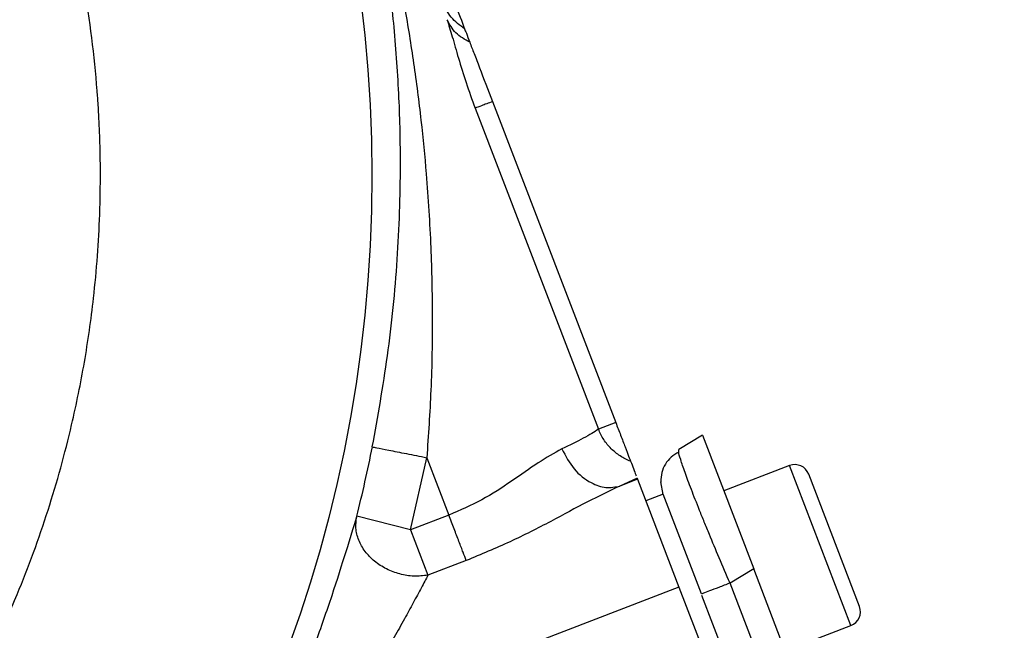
# Model space of a CAD drawing. Header units: inches. Extents: x 0.6 to 16.3, y 0.2 to 11.5.
# Tile 6 of 17: x 5.4 to 6.9, y 6.3 to 7.2. Entities that reach past the tile are written whole.
import ezdxf

# ---------------------------------------------------------------- set-up
doc = ezdxf.new("R2010")
doc.units = ezdxf.units.IN
doc.header["$MEASUREMENT"] = 0

msp = doc.modelspace()

# ---------------------------------------------------------------- linework, layer by layer
at = {"color": 7, "linetype": 'Continuous', "lineweight": 25}
for p, q in [((6.1245, 7.0936), (6.3019, 6.6314)), ((6.0995, 7.0841), (6.2769, 6.6218)), ((6.3019, 6.6314), (6.2769, 6.6218)), ((6.4267, 6.6134), (6.3925, 6.5929)), ((6.4267, 6.6134), (6.5005, 6.421)), ((6.3925, 6.5887), (6.3925, 6.5929)), ((6.0066, 6.477), (6.0299, 6.5809)), ((6.0299, 6.5809), (6.0617, 6.4982)), ((6.5521, 6.5695), (6.4575, 6.5332)), ((6.3326, 6.5515), (6.3078, 6.5401)), ((6.3332, 6.5499), (6.3078, 6.5401)), ((6.3326, 6.5515), (6.3332, 6.5499)), ((6.3332, 6.5499), (6.3929, 6.3945)), ((6.6527, 6.3667), (6.5796, 6.5572)), ((6.3701, 6.5281), (6.3667, 6.546)), ((6.3701, 6.5282), (6.3452, 6.5186)), ((6.4252, 6.3847), (6.3701, 6.5282)), ((6.0066, 6.477), (5.929, 6.4966)), ((6.0617, 6.4982), (6.0066, 6.477)), ((6.0066, 6.477), (6.0316, 6.4118)), ((6.0867, 6.4329), (6.0316, 6.4118)), ((6.5005, 6.421), (6.4664, 6.4004)), ((6.8612, 5.4815), (6.5005, 6.421)), ((6.3929, 6.3945), (5.9156, 6.2112)), ((6.3929, 6.3945), (6.7574, 5.445)), ((6.822, 5.4739), (6.4664, 6.4004)), ((6.7801, 5.4601), (6.426, 6.3826)), ((6.5459, 6.3029), (6.6405, 6.3392))]:
    msp.add_line(p, q, dxfattribs=at)
at = {"color": 8, "linetype": 'Continuous', "lineweight": 25}
msp.add_line((6.6405, 6.3392), (6.5521, 6.5695), dxfattribs=at)
at = {"color": 7, "linetype": 'Continuous', "lineweight": 25}
msp.add_circle((3.9801, 6.9876), 1.9709, dxfattribs=at)
for centre, radius, start, end in [((3.9801, 6.9876), 2.0099, 345.8573, 348.7762), ((6.5597, 6.5496), 0.0213, 21, 111), ((6.6328, 6.3591), 0.0213, 291, 21)]:
    msp.add_arc(centre, radius, start, end, dxfattribs=at)
for points, knots in [([(2.3999, 6.9876), (2.4007, 7.0253), (2.4021, 7.0927), (2.4101, 7.1693), (2.4167, 7.2166), (2.4205, 7.2415), (2.4241, 7.2625), (2.4273, 7.2798), (2.4305, 7.2964), (2.4341, 7.314), (2.4384, 7.3339), (2.4432, 7.3546), (2.4485, 7.3761), (2.4542, 7.3982), (2.4606, 7.4211), (2.471, 7.4569), (2.4849, 7.4997), (2.5009, 7.5439), (2.5113, 7.5706), (2.5166, 7.5838), (2.5183, 7.5879), (2.5189, 7.5893), (2.5191, 7.5897), (2.5191, 7.5899), (2.5192, 7.59), (2.5192, 7.59), (2.5192, 7.59), (2.5192, 7.59), (2.5192, 7.59), (2.5192, 7.59), (2.5339, 7.6258), (2.5659, 7.696), (2.6208, 7.796), (2.6672, 7.8677), (2.7005, 7.9146), (2.7194, 7.9401), (2.7395, 7.9663), (2.761, 7.9929), (2.7839, 8.02), (2.8081, 8.0475), (2.8339, 8.0754), (2.8659, 8.1083), (2.9009, 8.1422), (2.9351, 8.1731), (2.966, 8.1997), (3.0038, 8.2306), (3.0577, 8.2715), (3.1265, 8.3184), (3.1998, 8.3625), (3.2678, 8.3986), (3.3243, 8.4256), (3.3654, 8.4434), (3.3979, 8.4566), (3.4256, 8.4673), (3.458, 8.4791), (3.4925, 8.4908), (3.5275, 8.5017), (3.5604, 8.5111), (3.59, 8.519), (3.618, 8.5258), (3.6443, 8.5317), (3.6974, 8.5428), (3.7713, 8.5549), (3.8529, 8.5631), (3.9104, 8.5663), (3.9474, 8.5675), (3.98, 8.5678), (4.0165, 8.5675), (4.0651, 8.5658), (4.1229, 8.5617), (4.1813, 8.5553), (4.2324, 8.5478), (4.2761, 8.54), (4.3199, 8.5311), (4.3698, 8.5193), (4.4284, 8.5032), (4.4873, 8.4844), (4.5393, 8.4656), (4.5922, 8.4445), (4.6528, 8.4178), (4.7279, 8.3803), (4.8099, 8.3334), (4.8815, 8.2862), (4.9374, 8.2451), (4.9752, 8.2153), (5.0112, 8.1853), (5.0514, 8.1496), (5.1041, 8.0992), (5.1622, 8.0374), (5.2196, 7.9686), (5.2693, 7.9022), (5.3075, 7.8454), (5.3372, 7.7972), (5.3593, 7.7589), (5.3796, 7.7215), (5.3991, 7.6832), (5.4191, 7.6409), (5.445, 7.5814), (5.4715, 7.5119), (5.4944, 7.4403), (5.5106, 7.3813), (5.5244, 7.3237), (5.5422, 7.2337), (5.5524, 7.1533), (5.5569, 7.0892), (5.558, 7.0692), (5.559, 7.0492), (5.5596, 7.0292), (5.56, 7.0091), (5.5601, 6.9897), (5.56, 6.9636), (5.5591, 6.9244), (5.5562, 6.8709), (5.551, 6.8152), (5.5445, 6.7641), (5.5373, 6.7184), (5.5287, 6.6731), (5.5131, 6.6016), (5.4862, 6.5043), (5.4523, 6.4117), (5.4252, 6.3484), (5.4091, 6.3131), (5.3921, 6.2782), (5.3743, 6.2437), (5.3556, 6.2097), (5.336, 6.1762), (5.3157, 6.1432), (5.2975, 6.1153), (5.2799, 6.0892), (5.2588, 6.0592), (5.2282, 6.0182), (5.1916, 5.9728), (5.1554, 5.9313), (5.1249, 5.8984), (5.0582, 5.8301), (4.9455, 5.7311), (4.7733, 5.6159), (4.6347, 5.5475), (4.5416, 5.5105), (4.5004, 5.4955), (4.4572, 5.4811), (4.4109, 5.4671), (4.36, 5.4537), (4.3138, 5.4431), (4.2769, 5.4357), (4.2458, 5.4301), (4.2125, 5.4247), (4.1689, 5.4187), (4.1185, 5.4133), (4.0674, 5.4097), (4.0217, 5.4079), (3.9768, 5.4073), (3.9273, 5.4081), (3.8681, 5.4111), (3.8169, 5.4158), (3.7773, 5.4206), (3.7527, 5.424), (3.73, 5.4275), (3.7091, 5.431), (3.6901, 5.4344), (3.6763, 5.4371), (3.6638, 5.4396), (3.649, 5.4427), (3.6207, 5.4489), (3.5771, 5.4595), (3.5283, 5.4732), (3.4824, 5.4878), (3.4448, 5.5008), (3.4095, 5.514), (3.3776, 5.5268), (3.3451, 5.5406), (3.3083, 5.5572), (3.2647, 5.5785), (3.2265, 5.5987), (3.1967, 5.6154), (3.1762, 5.6273), (3.1566, 5.6391), (3.1379, 5.6507), (3.1199, 5.6622), (3.1079, 5.6702), (3.0987, 5.6763), (3.0868, 5.6843), (3.0593, 5.7034), (3.0167, 5.7347), (2.971, 5.7712), (2.9299, 5.8067), (2.8957, 5.838), (2.853, 5.8795), (2.8027, 5.9326), (2.7465, 5.9989), (2.6969, 6.0644), (2.6595, 6.1196), (2.6298, 6.1667), (2.6034, 6.2115), (2.5767, 6.2607), (2.5534, 6.3079), (2.5351, 6.3477), (2.5134, 6.3986), (2.4885, 6.4637), (2.462, 6.5464), (2.4409, 6.6271), (2.4265, 6.6972), (2.416, 6.7609), (2.4079, 6.8245), (2.4025, 6.8901), (2.4002, 6.9456), (2.4, 6.976), (2.3999, 6.9876)], [0, 0, 0, 0, 0.011378, 0.020355, 0.023274, 0.025808, 0.027958, 0.029723, 0.031104, 0.033079, 0.035136, 0.037277, 0.039501, 0.041808, 0.044197, 0.04667, 0.05307, 0.0578, 0.060859, 0.061762, 0.062085, 0.062186, 0.062222, 0.062236, 0.062243, 0.062245, 0.062246, 0.062247, 0.062247, 0.062247, 0.062247, 0.073942, 0.085546, 0.096668, 0.099741, 0.102939, 0.106261, 0.109707, 0.113279, 0.116975, 0.120796, 0.124742, 0.130856, 0.135501, 0.138676, 0.143171, 0.150261, 0.159129, 0.168328, 0.176082, 0.182392, 0.187256, 0.189608, 0.192997, 0.196219, 0.200024, 0.204017, 0.207291, 0.210378, 0.213279, 0.215992, 0.218519, 0.229668, 0.238597, 0.243316, 0.247048, 0.249793, 0.253167, 0.258069, 0.264499, 0.270669, 0.275834, 0.280095, 0.284081, 0.289357, 0.295566, 0.302437, 0.308052, 0.312277, 0.319627, 0.328075, 0.337619, 0.348182, 0.353966, 0.358576, 0.362727, 0.368124, 0.37483, 0.384752, 0.393763, 0.401861, 0.409829, 0.414413, 0.418997, 0.423191, 0.42727, 0.431985, 0.437336, 0.446873, 0.45444, 0.460038, 0.465354, 0.472357, 0.487759, 0.489777, 0.491794, 0.493812, 0.49583, 0.497847, 0.499865, 0.501701, 0.505727, 0.511741, 0.517887, 0.522622, 0.527288, 0.531895, 0.536536, 0.549392, 0.562385, 0.566294, 0.570203, 0.574112, 0.578021, 0.58193, 0.585839, 0.589748, 0.593657, 0.595897, 0.599248, 0.604738, 0.61135, 0.616868, 0.621388, 0.62491, 0.645732, 0.666554, 0.687377, 0.692277, 0.696824, 0.700646, 0.706019, 0.71143, 0.716561, 0.720354, 0.722808, 0.726092, 0.73057, 0.736082, 0.741431, 0.746031, 0.749913, 0.755006, 0.760963, 0.767837, 0.770526, 0.773029, 0.775346, 0.777477, 0.779422, 0.781182, 0.781713, 0.783273, 0.78575, 0.790477, 0.796834, 0.801054, 0.805059, 0.80885, 0.812427, 0.815445, 0.819516, 0.82464, 0.830114, 0.832577, 0.83496, 0.837263, 0.839487, 0.841632, 0.843697, 0.843853, 0.844977, 0.848012, 0.853969, 0.860947, 0.8657, 0.870369, 0.874953, 0.883704, 0.892454, 0.901205, 0.908529, 0.912599, 0.918023, 0.924257, 0.92951, 0.93392, 0.937488, 0.946235, 0.954982, 0.963728, 0.971428, 0.976602, 0.983216, 0.990822, 0.996483, 1, 1, 1, 1]), ([(5.9515, 6.5964), (5.9594, 6.6401), (5.9755, 6.7301), (5.9887, 6.866), (5.993, 6.9898), (5.9906, 7.1012), (5.9837, 7.1984), (5.9724, 7.2971), (5.961, 7.3611), (5.9551, 7.3945)], [0, 0, 0, 0, 0.160467, 0.330597, 0.499038, 0.619856, 0.749068, 0.868853, 1, 1, 1, 1]), ([(5.9647, 7.3902), (5.9711, 7.3627), (5.9833, 7.3093), (5.9985, 7.2286), (6.0114, 7.1484), (6.0217, 7.0685), (6.0303, 6.9801), (6.0362, 6.8863), (6.0384, 6.7824), (6.0368, 6.6814), (6.0321, 6.6133), (6.0299, 6.5809)], [0, 0, 0, 0, 0.105952, 0.205424, 0.30631, 0.408439, 0.503873, 0.633861, 0.753374, 0.882635, 1, 1, 1, 1]), ([(6.0586, 7.2653), (6.0587, 7.2651), (6.0589, 7.2646), (6.0593, 7.2634), (6.0602, 7.2612), (6.062, 7.2564), (6.066, 7.246), (6.075, 7.2225), (6.0803, 7.2089), (6.0844, 7.1981)], [0, 0, 0, 0, 0.0017499, 0.003655, 0.0082924, 0.0222015, 0.0717818, 0.264741, 1, 1, 1, 1]), ([(6.0591, 7.2114), (6.0615, 7.2036), (6.0666, 7.1874), (6.0754, 7.1557), (6.0861, 7.1207), (6.095, 7.0964), (6.0995, 7.0841)], [0, 0, 0, 0, 0.231425, 0.477377, 0.735457, 1, 1, 1, 1]), ([(6.0918, 7.1789), (6.0845, 7.183), (6.0701, 7.1911), (6.0627, 7.2047), (6.0591, 7.2114)], [0, 0, 0, 0, 0.49999, 1, 1, 1, 1]), ([(6.0844, 7.1981), (6.085, 7.1965), (6.0862, 7.1935), (6.0899, 7.1838), (6.0918, 7.1789)], [0, 0, 0, 0, 0.50001, 1, 1, 1, 1]), ([(6.0918, 7.1789), (6.0937, 7.1738), (6.0977, 7.1634), (6.1087, 7.1347), (6.1181, 7.1103), (6.1245, 7.0936)], [0, 0, 0, 0, 0.240065, 0.482608, 1, 1, 1, 1]), ([(6.2769, 6.6218), (6.2708, 6.6179), (6.2595, 6.6106), (6.2354, 6.599), (6.2243, 6.5936)], [0, 0, 0, 0, 0.537765, 1, 1, 1, 1]), ([(6.3233, 6.5757), (6.3182, 6.5781), (6.308, 6.5827), (6.295, 6.5936), (6.2841, 6.6065), (6.2793, 6.6167), (6.2769, 6.6218)], [0, 0, 0, 0, 0.254383, 0.499996, 0.75016, 1, 1, 1, 1]), ([(6.3019, 6.6314), (6.3043, 6.6253), (6.3091, 6.6127), (6.3156, 6.5958), (6.3208, 6.5822), (6.3225, 6.5778), (6.3233, 6.5757)], [0, 0, 0, 0, 0.243222, 0.5, 0.756778, 1, 1, 1, 1]), ([(6.2243, 6.5936), (6.2131, 6.5873), (6.1907, 6.5747), (6.1525, 6.5471), (6.11, 6.5194), (6.0778, 6.5052), (6.0617, 6.4982)], [0, 0, 0, 0, 0.249959, 0.501057, 0.751417, 1, 1, 1, 1]), ([(6.2243, 6.5936), (6.2297, 6.5834), (6.2404, 6.563), (6.2644, 6.5444), (6.2879, 6.5364), (6.3012, 6.5388), (6.3078, 6.5401)], [0, 0, 0, 0, 0.2796397, 0.5592818, 0.7796404, 1, 1, 1, 1]), ([(6.3925, 6.5888), (6.3887, 6.5867), (6.3811, 6.5823), (6.3729, 6.5721), (6.3674, 6.5598), (6.3669, 6.5505), (6.3666, 6.5459)], [0, 0, 0, 0, 0.252652, 0.503903, 0.753133, 1, 1, 1, 1]), ([(6.3233, 6.5757), (6.3247, 6.5722), (6.3273, 6.5653), (6.3304, 6.5572), (6.3311, 6.5554), (6.3313, 6.5549)], [0, 0, 0, 0, 0.4409763, 0.8716744, 1, 1, 1, 1]), ([(6.3078, 6.5401), (6.2925, 6.5328), (6.2608, 6.5178), (6.2079, 6.4887), (6.1498, 6.4589), (6.1079, 6.4417), (6.0867, 6.4329)], [0, 0, 0, 0, 0.232024, 0.478279, 0.735769, 1, 1, 1, 1]), ([(5.929, 6.4966), (5.9242, 6.4805), (5.9145, 6.4486), (5.8936, 6.3831), (5.8694, 6.313), (5.8507, 6.265), (5.8414, 6.241)], [0, 0, 0, 0, 0.252624, 0.502389, 0.751307, 1, 1, 1, 1]), ([(6.0316, 6.4118), (6.0248, 6.411), (6.0115, 6.4094), (5.9909, 6.4129), (5.9715, 6.4202), (5.9542, 6.4314), (5.9405, 6.4457), (5.9313, 6.4621), (5.9268, 6.4796), (5.9283, 6.4909), (5.929, 6.4966)], [0, 0, 0, 0, 0.127618, 0.250021, 0.374745, 0.500009, 0.62501, 0.749999, 0.875002, 1, 1, 1, 1]), ([(6.0316, 6.4118), (6.0285, 6.406), (6.0221, 6.3939), (6.0106, 6.3723), (5.9975, 6.3483), (5.9782, 6.3137), (5.9511, 6.2673), (5.9275, 6.2301), (5.9156, 6.2112)], [0, 0, 0, 0, 0.112871, 0.234508, 0.352703, 0.480897, 0.737077, 1, 1, 1, 1])]:
    msp.add_open_spline(points, degree=3, knots=knots, dxfattribs=at)
for points in [[(6.0844, 7.1981), (6.0775, 7.2033), (6.0636, 7.2136), (6.056, 7.2292), (6.0522, 7.237)], [(6.1245, 7.0936), (6.1188, 7.0914), (6.1073, 7.0871), (6.1021, 7.0851), (6.0995, 7.0841)], [(5.9515, 6.5964), (5.953, 6.5961), (5.9559, 6.5956), (5.9742, 6.5919), (5.9998, 6.5869), (6.0199, 6.5829), (6.0299, 6.5809)], [(6.0867, 6.4329), (6.0853, 6.4366), (6.0825, 6.4439), (6.0764, 6.4599), (6.0693, 6.4783), (6.0642, 6.4916), (6.0617, 6.4982)], [(6.4664, 6.4004), (6.4608, 6.3983), (6.4496, 6.394), (6.4362, 6.3889), (6.427, 6.3853), (6.4258, 6.3849), (6.4252, 6.3847)]]:
    msp.add_open_spline(points, degree=3, dxfattribs=at)
at = {"color": 8, "linetype": 'Continuous', "lineweight": 25}
msp.add_open_spline([(6.4664, 6.4004), (6.4611, 6.4126), (6.4508, 6.4365), (6.4386, 6.4658), (6.4293, 6.4884), (6.4203, 6.5107), (6.4104, 6.5358), (6.401, 6.5609), (6.3953, 6.5782), (6.3925, 6.5873), (6.3925, 6.5887), (6.3925, 6.5887)], degree=3, knots=[0, 0, 0, 0, 0.139643, 0.273304, 0.347684, 0.421493, 0.567307, 0.713124, 0.861116, 0.99478, 1, 1, 1, 1], dxfattribs=at)

doc.saveas('drawing.dxf')
